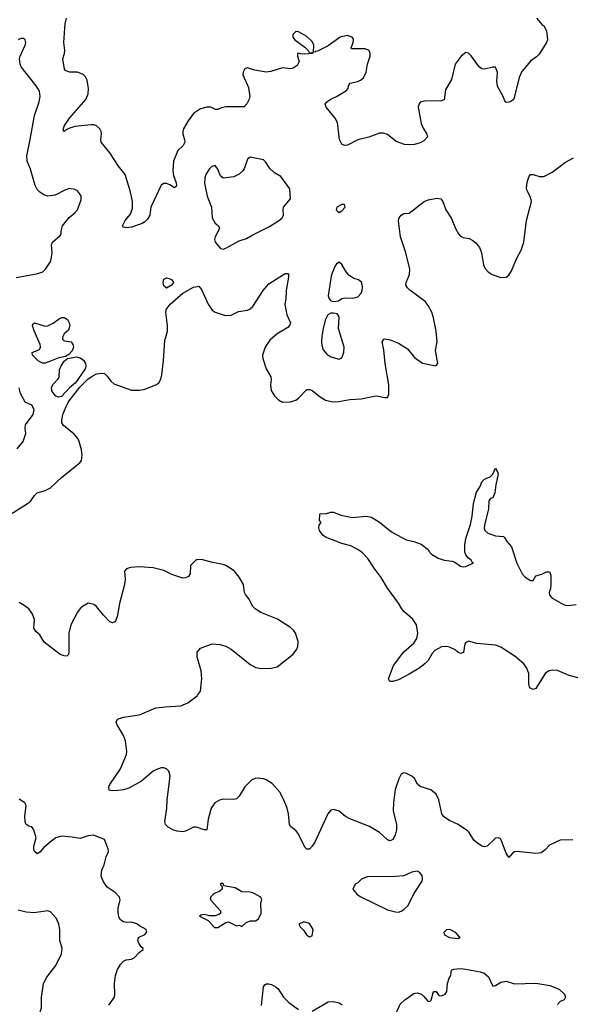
# Model space of a CAD drawing. Header units: inches. Extents: x 2001573 to 2220545, y 644482 to 846830.
# Tile 199 of 256: x 2048681 to 2052766, y 725536 to 732840. Entities that reach past the tile are written whole.
import ezdxf

# ---------------------------------------------------------------- set-up
doc = ezdxf.new("R2010")
doc.units = ezdxf.units.IN
doc.header["$MEASUREMENT"] = 0
for name, color, linetype in [('C0742', 7, 'Continuous'), ('C0743', 7, 'Continuous'), ('C0752', 7, 'Continuous'), ('C0753', 7, 'Continuous')]:
    doc.layers.add(name, color=color, linetype=linetype)

msp = doc.modelspace()

# ---------------------------------------------------------------- linework, layer by layer
at = {"layer": 'C0742', "color": 5}
for points, elevation in [([(2048590, 729155.6), (2048739.2, 729250), (2048763.5, 729270), (2048790, 729310.4), (2048810, 729328.9), (2048870, 729346.8), (2048910, 729366.7), (2048992.7, 729447.3), (2049128, 729552), (2049138.5, 729570), (2049143.8, 729610), (2049139.3, 729650), (2049122.8, 729710), (2049111.8, 729731.8), (2049085.1, 729765.1), (2049006.2, 729830), (2048994, 729850), (2048993.6, 729870), (2049002.2, 729910), (2049025.6, 729970), (2049041.5, 730000)], 420), ([(2048663.4, 729656.6), (2048707.3, 729710), (2048725.6, 729770), (2048722, 729810), (2048725.2, 729834.8), (2048781.6, 729910), (2048787.2, 729947.2), (2048770, 729980.9), (2048727.6, 730000)], 440), ([(2050000, 728833), (2049990, 728832.3), (2049948.4, 728790), (2049944.9, 728730), (2049933, 728710), (2049910, 728698.7), (2049890, 728697.4), (2049810, 728723.5), (2049750, 728752.8), (2049670, 728772.8), (2049570, 728780.5), (2049503.7, 728776.3), (2049472.8, 728767.2), (2049459.1, 728750), (2049464.2, 728690), (2049459.5, 728650), (2049422.3, 728510), (2049404.2, 728410), (2049390, 728373.2), (2049370, 728364.5), (2049350, 728373.6), (2049301.6, 728421.6), (2049250, 728486), (2049230, 728502.7), (2049190, 728512.7), (2049151, 728490), (2049128.7, 728471.3), (2049110, 728445.2), (2049061.3, 728350), (2049046.4, 728290), (2049045.5, 728150), (2049042, 728130), (2049030, 728118), (2049010, 728119.6), (2048980.9, 728130), (2048861.8, 728221.8), (2048830, 728276.2), (2048801.7, 728301.7), (2048786.6, 728326.6), (2048789.9, 728390), (2048773.6, 728433.6), (2048748.1, 728470), (2048715.2, 728495.2), (2048676.2, 728516.2)], 420), ([(2050000, 728103.3), (2049998, 728110), (2049996.3, 728130), (2049998.7, 728150), (2050000, 728151.4)], 420), ([(2050000, 726847.6), (2049990, 726851.1), (2049970, 726851.1), (2049910, 726820.7), (2049890, 726816.5), (2049850, 726819.6), (2049817.6, 726830), (2049781.6, 726850), (2049762.9, 726870), (2049757.8, 726890), (2049773.6, 726990), (2049775.3, 727050), (2049796.3, 727230), (2049786.3, 727266.3), (2049770, 727282), (2049750, 727289.6), (2049730, 727289.7), (2049690, 727276.4), (2049670, 727264.7), (2049583.8, 727190), (2049490, 727138.7), (2049450, 727126.6), (2049410, 727122), (2049370, 727119.7), (2049345.5, 727125.5), (2049343.5, 727150), (2049350, 727165.5), (2049430, 727283), (2049473.7, 727390), (2049475.4, 727410), (2049465.4, 727490), (2049451.1, 727530), (2049403.6, 727610), (2049397, 727630), (2049406, 727650), (2049450, 727666.4), (2049570, 727684.4), (2049690, 727734), (2049756.9, 727743.1), (2049875.3, 727750), (2049928.2, 727771.8), (2049996.6, 727823.4), (2050000, 727828)], 420), ([(2049342.9, 725530), (2049384.2, 725590), (2049387.8, 725610), (2049384.2, 725690), (2049391.6, 725750), (2049406.2, 725793.8), (2049427.9, 725832.1), (2049450, 725854.8), (2049470, 725866), (2049510, 725871), (2049530, 725881), (2049570, 725922), (2049598, 725942), (2049598, 725950), (2049582.7, 725962.7), (2049564, 725990), (2049557.2, 726010), (2049559, 726021), (2049566.3, 726033.7), (2049610, 726054.8), (2049625.2, 726070), (2049619, 726090), (2049570, 726117), (2049550, 726133.3), (2049510, 726146), (2049470, 726143.6), (2049450, 726147.8), (2049430, 726162.9), (2049419.5, 726179.5), (2049411.2, 726210), (2049411.3, 726248.7), (2049427.3, 726310), (2049422, 726330), (2049390, 726366), (2049330, 726403.7), (2049299.6, 726450), (2049285.4, 726485.4), (2049289.7, 726530.3), (2049307, 726570), (2049322, 726630), (2049339.3, 726670), (2049338, 726690), (2049310, 726758), (2049229.4, 726789.4), (2049190, 726785.1), (2049130, 726765.4), (2049070, 726776.9), (2048990, 726783), (2048950.3, 726769.7), (2048910, 726741.3), (2048861, 726699), (2048830, 726663.7), (2048810, 726652.7), (2048790, 726669.3), (2048785.6, 726690), (2048785.6, 726710), (2048803.7, 726770), (2048786, 726830), (2048771.8, 726851.8), (2048750, 726856.2), (2048730, 726869.3), (2048721, 726890), (2048719.8, 726930), (2048729.9, 727010), (2048720.2, 727030), (2048676.7, 727056.7)], 440), ([(2048650, 725282.4), (2048727.4, 725352.6), (2048770, 725399.1), (2048809.2, 725430), (2048824.4, 725455.6), (2048842.9, 725510), (2048843.5, 725590), (2048856.9, 725690), (2048881.6, 725738.4), (2048950, 725824.9), (2048991.6, 725910), (2048995.6, 725950), (2048979.5, 726010), (2048977.6, 726090), (2048972, 726130), (2048953.3, 726173.3), (2048910, 726221.2), (2048890, 726229.3), (2048785.7, 726214.3), (2048730, 726218.7), (2048670, 726235.1)], 460)]:
    msp.add_lwpolyline(points, dxfattribs=dict(at, elevation=elevation))
at = {"layer": 'C0743', "color": 5}
for points, elevation in [([(2050000, 732163), (2049970, 732143.5), (2049930, 732089.7), (2049897.2, 732030), (2049890.2, 732010), (2049891.1, 731990), (2049904.4, 731950), (2049905.5, 731930), (2049894.7, 731905.3), (2049853.4, 731870), (2049823.1, 731790), (2049818, 731718), (2049822.8, 731682.8), (2049841.6, 731630), (2049843, 731610), (2049838.7, 731601.3), (2049830, 731592.7), (2049795.3, 731615.3), (2049770, 731625.1), (2049750, 731623.6), (2049730, 731612.3), (2049653.7, 731450), (2049647, 731390), (2049630, 731360.7), (2049610, 731339.6), (2049590, 731326.6), (2049510, 731301.5), (2049470, 731294.7), (2049450, 731300.9), (2049442.9, 731310), (2049463.5, 731350), (2049501.9, 731398.1), (2049517.6, 731442.4), (2049517.4, 731490), (2049501.6, 731570), (2049464.4, 731690), (2049414.2, 731754.2), (2049350, 731851.8), (2049286.6, 731930), (2049282, 731950), (2049287.3, 731990), (2049285.1, 732010), (2049276.2, 732030), (2049251.8, 732051.8), (2049230, 732059.8), (2049210, 732060.7), (2049090, 732048.1), (2049046.4, 732033.6), (2049019.8, 732020.2), (2049010, 732009.6), (2049002.5, 732022.5), (2049011.8, 732050), (2049050.8, 732110), (2049172, 732248), (2049188.7, 732290), (2049192.1, 732330), (2049182.4, 732390), (2049170, 732415.1), (2049152.3, 732432.3), (2049110, 732449.7), (2049049.8, 732449.8), (2049021.5, 732461.5), (2049012.9, 732472.9), (2048999.8, 732550), (2049013.5, 732590), (2049015.1, 732610), (2049007.3, 732670), (2049018.9, 732810), (2049027, 732850)], 420), ([(2048654, 730926), (2048806.2, 730953.8), (2048852.7, 730970), (2048872.7, 730990), (2048912.5, 731047.5), (2048921.6, 731110), (2048917.2, 731170), (2048925.2, 731190), (2048982, 731238), (2048989, 731250), (2048989.2, 731270), (2048999.3, 731310), (2049047.8, 731372.2), (2049090, 731406.8), (2049109, 731430), (2049136.5, 731503.5), (2049136, 731530), (2049125.2, 731550), (2049109, 731570), (2049090, 731580.9), (2049050, 731586.6), (2049010, 731572), (2048943, 731537), (2048890, 731531.5), (2048859.7, 731539.7), (2048830, 731559.5), (2048810, 731580.9), (2048795.1, 731610), (2048760.5, 731730), (2048735.8, 731790), (2048732.8, 731830), (2048759.1, 731950), (2048789.7, 732130), (2048826.3, 732230), (2048832.8, 732270), (2048831.3, 732290), (2048827.8, 732310), (2048804.2, 732350), (2048692.7, 732490), (2048684.5, 732510), (2048680.7, 732550), (2048685.1, 732570), (2048722.7, 732650), (2048726, 732670), (2048721.2, 732690), (2048710, 732701.2), (2048690, 732700.9), (2048670, 732689.4)], 440), ([(2049041.5, 730000), (2049047.9, 730012.1), (2049126.4, 730113.6), (2049187.6, 730172.4), (2049210, 730190.6), (2049250, 730211.9), (2049290, 730217.8), (2049310, 730214.4), (2049330, 730195.5), (2049357.7, 730157.7), (2049379, 730139), (2049510, 730090.6), (2049570, 730090.5), (2049610, 730098), (2049690, 730130.6), (2049713.4, 730146.6), (2049727.8, 730172.2), (2049734.2, 730205.8), (2049748.2, 730311.8), (2049758.9, 730458.9), (2049777.3, 730530), (2049778.3, 730570), (2049764.8, 730670), (2049767.7, 730690), (2049797.3, 730730), (2049890, 730812), (2049970, 730855.6), (2050000, 730860.7)], 420), ([(2048727.6, 730000), (2048722.4, 730002.4), (2048687.3, 730067.3), (2048676.8, 730110)], 440)]:
    msp.add_lwpolyline(points, dxfattribs=dict(at, elevation=elevation))
at = {"layer": 'C0743', "color": 5, "elevation": 420}
for points in [[(2049770, 730848.3), (2049750, 730865.1), (2049744.7, 730890), (2049750, 730914), (2049770, 730924), (2049790, 730920.5), (2049810, 730910.4), (2049821.3, 730890), (2049806.7, 730870)], [(2048850, 730291.1), (2048817.6, 730310), (2048776.2, 730350), (2048772.7, 730370), (2048827.3, 730392.7), (2048835.6, 730410), (2048833, 730430), (2048789.6, 730530.4), (2048777.2, 730570), (2048778, 730582), (2048790, 730590.4), (2048870, 730565.5), (2048890, 730568), (2048930, 730588), (2048976.2, 730623.8), (2048990, 730630.3), (2049010.2, 730630.2), (2049035.1, 730615.1), (2049048.9, 730590), (2049053.4, 730570), (2049042.9, 730537.1), (2049010, 730509.2), (2049000.4, 730490), (2048999.1, 730470), (2049010, 730457.3), (2049062, 730450), (2049076, 730430), (2049081, 730410), (2049070, 730384), (2049045.2, 730354.8), (2049019.8, 730340.2), (2048971.5, 730331.5), (2048910, 730306.3), (2048870, 730292.8)], [(2048970, 730039.9), (2048950, 730047.2), (2048922.2, 730082.2), (2048916.2, 730110), (2048926.3, 730133.7), (2048970, 730177.1), (2048975, 730190), (2048977.4, 730242.6), (2048988.6, 730271.4), (2049010, 730307.3), (2049034.8, 730325.2), (2049102.4, 730337.6), (2049130, 730331.7), (2049153.6, 730313.6), (2049168, 730290), (2049172.2, 730270), (2049167.7, 730250), (2049094.6, 730145.4), (2049050.1, 730110), (2048990, 730045.5)]]:
    msp.add_lwpolyline(points, close=True, dxfattribs=at)
at = {"layer": 'C0752', "color": 5}
for points, elevation in [([(2052890, 727939.7), (2052756, 727976), (2052670, 728012), (2052630, 728015.1), (2052606.3, 728010), (2052579.7, 727990), (2052510, 727879.1), (2052489.5, 727870), (2052470, 727880.4), (2052464, 727890), (2052459, 727910), (2052458.6, 727990), (2052442.5, 728030), (2052421.1, 728061.1), (2052356.2, 728116.2), (2052250, 728184.2), (2052210, 728199.8), (2052072, 728212), (2052010, 728229.2), (2051990, 728219), (2051984, 728210), (2051973.5, 728146.5), (2051950, 728138.4), (2051930, 728148), (2051907.1, 728167.1), (2051870, 728183.9), (2051848.9, 728188.9), (2051810, 728187), (2051760.4, 728159.6), (2051741.4, 728138.6), (2051710, 728085.6), (2051690, 728062.9), (2051650, 728031.8), (2051570, 727983.7), (2051490, 727942.7), (2051450, 727929.2), (2051426, 727930), (2051418, 727950), (2051454.7, 728050), (2051529.7, 728150), (2051604.2, 728215.8), (2051627.8, 728250), (2051634.7, 728290), (2051623.5, 728350), (2051595.9, 728395.9), (2051530, 728449.7), (2051514.7, 728470), (2051491.6, 728511.6), (2051410, 728623.5), (2051362.1, 728702.1), (2051309.6, 728770), (2051262.8, 728842.8), (2051224.5, 728884.5), (2051190, 728909.7), (2051136.3, 728936.3), (2051070, 728953.6), (2050950, 729001.2), (2050930, 729015.3), (2050904, 729050), (2050899, 729070), (2050902, 729090), (2050918, 729110), (2050905.4, 729125.4), (2050906.9, 729170), (2050910, 729177.3), (2050950, 729174.8), (2050990, 729186.8), (2051010, 729186.8), (2051063.4, 729163.4), (2051150, 729146.3), (2051250, 729156.9), (2051290, 729150.3), (2051350, 729112.2), (2051440.1, 729040.1), (2051510, 729000.1), (2051550, 728981.7), (2051604, 728970), (2051658, 728950), (2051710, 728910.4), (2051716.4, 728896.4), (2051735.6, 728875.6), (2051785.1, 728845.1), (2051830, 728830.3), (2051890, 728823.8), (2051910, 728815.5), (2051950, 728785.5), (2051970, 728780.7), (2051990, 728782.8), (2052048, 728810), (2052036.5, 728816.5), (2052029.3, 728830), (2052010, 728844.5), (2051989.8, 728869.8), (2051983.5, 728890), (2051983.5, 728943.5), (2051990, 728990.5), (2052024.4, 729095.6), (2052036.6, 729156.6), (2052046.8, 729250), (2052070, 729334.8), (2052098.3, 729381.7), (2052110, 729411), (2052130, 729431), (2052171.7, 729448.3), (2052192, 729468), (2052210, 729514), (2052226.4, 729486.4), (2052230.2, 729470), (2052212, 729390), (2052205.5, 729330), (2052190, 729294), (2052173, 729287), (2052160.7, 729270), (2052158, 729210), (2052127.9, 729090), (2052126.6, 729066.6), (2052132.6, 729050), (2052153, 729030), (2052210, 729010.2), (2052270, 729005.7), (2052278.5, 728998.5), (2052294, 728970), (2052328.2, 728930), (2052370, 728808), (2052407.8, 728730), (2052430, 728705.4), (2052470, 728680.4), (2052490, 728678.8), (2052510, 728713.4), (2052553.4, 728726.6), (2052590, 728744.4), (2052610, 728744), (2052619.9, 728719.9), (2052621.5, 728650), (2052619.1, 728620.9), (2052608.7, 728590), (2052611.7, 728570), (2052629.1, 728550), (2052710, 728503.5), (2052730, 728496.5), (2052750, 728493.1), (2052810, 728502.6)], 380), ([(2050000, 728151.4), (2050023.1, 728176.9), (2050110, 728210.3), (2050164.8, 728204.8), (2050210, 728192), (2050249.2, 728169.2), (2050390, 728055.5), (2050433.5, 728033.5), (2050470, 728027.2), (2050550, 728030.3), (2050590, 728040.3), (2050710, 728133.7), (2050736.9, 728170), (2050745.1, 728190), (2050746.3, 728226.3), (2050727.8, 728287.8), (2050712.3, 728310), (2050691.1, 728331.1), (2050592.7, 728392.7), (2050470, 728442.2), (2050428.4, 728470), (2050408.5, 728490), (2050382.2, 728542.2), (2050356, 728576), (2050349.8, 728589.8), (2050340.7, 728650), (2050310, 728704), (2050271.2, 728751.2), (2050210, 728791.1), (2050190, 728798.3), (2050112.4, 728812.4), (2050030, 728835.1), (2050000, 728833)], 420), ([(2050000, 727828), (2050022, 727858), (2050031.3, 727950), (2050028, 728010), (2050000, 728103.3)], 420), ([(2052784.9, 726755.1), (2052690, 726754), (2052610, 726716.8), (2052579.2, 726680.8), (2052550, 726660.6), (2052510, 726655), (2052370.1, 726669.9), (2052352.4, 726667.6), (2052339.8, 726660.2), (2052310, 726626), (2052290, 726656), (2052250, 726761.2), (2052244.8, 726764.8), (2052230, 726772), (2052210, 726769.3), (2052150, 726709.4), (2052130, 726705.1), (2052110, 726709.6), (2052077.2, 726730), (2052050, 726754), (2052016, 726810), (2052001.7, 726821.7), (2051933.2, 726870), (2051870, 726899.8), (2051827.3, 726927.3), (2051812.4, 726950), (2051790, 727053.2), (2051770, 727093.6), (2051730, 727127.3), (2051651.5, 727151.5), (2051632.7, 727170), (2051609.2, 727210), (2051590, 727229.2), (2051550, 727249.2), (2051530, 727252.7), (2051510, 727242), (2051492.8, 727207.2), (2051466.7, 727130), (2051453.7, 727030), (2051452, 726970), (2051475.6, 726870), (2051476.5, 726830), (2051466.5, 726790), (2051450, 726759.6), (2051430, 726749.5), (2051410, 726755.6), (2051350, 726809.7), (2051275.3, 726855.3), (2051130.7, 726910.7), (2051097.6, 726930), (2051050, 726969.6), (2051010, 726982), (2050990, 726975.1), (2050966, 726950), (2050870, 726739.3), (2050850, 726709.4), (2050830, 726687), (2050826.8, 726686.8), (2050810, 726686.6), (2050798.3, 726698.3), (2050745.3, 726805.3), (2050730, 726824.2), (2050693.4, 726853.4), (2050683, 726870), (2050674.8, 726950), (2050664, 726990), (2050638.8, 727058.8), (2050609.7, 727110), (2050553.6, 727173.6), (2050510, 727200.4), (2050490, 727207.2), (2050445.4, 727214.6), (2050428, 727212), (2050401.6, 727198.4), (2050351.3, 727148.7), (2050310, 727079.5), (2050290, 727059.6), (2050270, 727054.3), (2050190, 727058.3), (2050164, 727050), (2050128.4, 727030), (2050102.3, 726990), (2050078.5, 726910), (2050070, 726829.4), (2050050, 726829.6), (2050000, 726847.6)], 420), ([(2051474.3, 725470), (2051503, 725537), (2051537, 725570), (2051604.1, 725615.9), (2051630, 725620.3), (2051660.5, 725610), (2051677.1, 725597.1), (2051710, 725555.8), (2051730, 725560.5), (2051733.6, 725566.4), (2051750, 725630.8), (2051770, 725632), (2051790, 725602), (2051810, 725599.1), (2051838, 725610), (2051848.7, 725630), (2051855.3, 725690), (2051868, 725730), (2051879.3, 725750), (2051885.1, 725790), (2051902.7, 725797.3), (2051950, 725801.6), (2051990, 725797.2), (2052096.6, 725776.6), (2052126, 725766), (2052159.5, 725739.5), (2052190, 725670.4), (2052210, 725674.6), (2052250, 725699.6), (2052290, 725708.7), (2052351.7, 725688.3), (2052510, 725692.6), (2052614.3, 725674.3), (2052659.3, 725659.3), (2052684.8, 725644.8), (2052722, 725610), (2052730.4, 725590), (2052720.7, 725570), (2052690, 725556.2), (2052670, 725535.1)], 420), ([(2050474.1, 725525.9), (2050490, 725664.7), (2050499.4, 725680.6), (2050510, 725688.5), (2050530, 725688.9), (2050550, 725682.3), (2050583.4, 725663.4), (2050598.4, 725650), (2050638.4, 725590), (2050676.4, 725550), (2050750, 725497.6)], 420), ([(2050850, 725485.3), (2050970, 725554.9), (2051010, 725556.5), (2051050, 725546), (2051072.9, 725532.9)], 420)]:
    msp.add_lwpolyline(points, dxfattribs=dict(at, elevation=elevation))
for points, elevation in [([(2051630, 726522.7), (2051590, 726515.1), (2051530.4, 726489.6), (2051470, 726484.2), (2051258.8, 726481.2), (2051216, 726464), (2051190, 726438), (2051170, 726426), (2051152, 726390), (2051184.7, 726350), (2051212.8, 726332.8), (2051410, 726237), (2051470, 726221.3), (2051490, 726220.4), (2051510, 726226.4), (2051530, 726238.4), (2051561.6, 726270), (2051604.6, 726355.4), (2051666.6, 726450), (2051669.4, 726470), (2051666, 726490), (2051650, 726513.2)], 440), ([(2050190, 726432.7), (2050170, 726432.7), (2050170, 726422), (2050182, 726410), (2050182, 726390), (2050165.4, 726374.6), (2050130, 726361.2), (2050116, 726350), (2050096, 726330), (2050096, 726310), (2050170.5, 726230.5), (2050171.3, 726210), (2050159.1, 726200.9), (2050130, 726192.7), (2050090, 726193.2), (2050050, 726202), (2050023.6, 726196.4), (2050014, 726190), (2050078.8, 726158.8), (2050124.9, 726104.9), (2050150, 726104.9), (2050210, 726142.8), (2050230, 726146.8), (2050290, 726118), (2050310, 726122), (2050330, 726114), (2050359, 726141), (2050378, 726150), (2050390, 726154), (2050430, 726154), (2050450, 726166.8), (2050473.2, 726210), (2050469, 726290), (2050477.2, 726310), (2050469.2, 726330), (2050410, 726362), (2050390, 726367), (2050330, 726369), (2050279.1, 726399.1), (2050195.3, 726415.3)], 440), ([(2050790, 726148.7), (2050752, 726130), (2050762, 726110), (2050786.8, 726086.8), (2050811.3, 726050), (2050830, 726036), (2050850, 726044.7), (2050859, 726090), (2050830, 726135.3)], 440), ([(2051930, 726020.5), (2051872, 726030), (2051835.6, 726050), (2051829.6, 726070), (2051850, 726090.4), (2051870, 726092.2), (2051890, 726083.1), (2051910.4, 726070), (2051944.9, 726030)], 420)]:
    msp.add_lwpolyline(points, close=True, dxfattribs=dict(at, elevation=elevation))
at = {"layer": 'C0753', "color": 5, "elevation": 420}
for points in [[(2052514.8, 732850), (2052559.8, 732799.8), (2052570, 732794.8), (2052590, 732758), (2052595.6, 732690), (2052588.9, 732670), (2052535.2, 732584.8), (2052515.7, 732564.3), (2052470, 732532), (2052405.3, 732454.7), (2052386.6, 732410), (2052346.7, 732250), (2052330, 732234.7), (2052310, 732227.1), (2052290, 732225.1), (2052281.2, 732230), (2052270, 732264), (2052226.6, 732346.6), (2052221.7, 732381.7), (2052226.3, 732450), (2052210, 732486.6), (2052190, 732487.6), (2052130, 732471.5), (2052110, 732475), (2052089.9, 732489.9), (2052030, 732571.7), (2052010, 732590.7), (2051990, 732595.9), (2051956.9, 732570), (2051911.7, 732510), (2051883.7, 732396.3), (2051840.9, 732319.1), (2051830, 732244.2), (2051810, 732236.9), (2051684.2, 732235.8), (2051652.9, 732227.1), (2051643.9, 732216.1), (2051635.8, 732190), (2051659.6, 732070), (2051674.6, 732034.6), (2051701.6, 731990), (2051705.4, 731970), (2051679.2, 731940.8), (2051652.8, 731927.2), (2051610, 731914.9), (2051571, 731911), (2051534.4, 731914.4), (2051474.8, 731934.8), (2051408.3, 731988.3), (2051377.4, 731997.4), (2051350, 731997.5), (2051270, 731967.8), (2051190, 731949.1), (2051112.2, 731910), (2051090, 731906.3), (2051070, 731915.6), (2051053.6, 731950), (2051037.7, 732077.7), (2051020.8, 732110), (2050954.4, 732190), (2050948, 732212), (2050959.6, 732230), (2050988.9, 732251.1), (2051030, 732270.3), (2051104.6, 732315.4), (2051117.6, 732330), (2051119.5, 732350), (2051131.6, 732368.4), (2051190, 732380.7), (2051210, 732390.3), (2051231.1, 732408.9), (2051250.8, 732450), (2051260.2, 732510), (2051281.5, 732570), (2051281.1, 732590), (2051274, 732610), (2051244.1, 732624.1), (2051143.5, 732623.5), (2051139.5, 732630), (2051155.1, 732670), (2051156, 732696), (2051146.6, 732710), (2051110, 732722), (2051059.3, 732710), (2050970, 732646.3), (2050890, 732606.6), (2050875.3, 732604.7), (2050870, 732598), (2050860.4, 732600.4), (2050862.9, 732650), (2050850, 732677), (2050810, 732714.3), (2050750, 732749.4), (2050730, 732751.6), (2050706, 732730), (2050708.4, 732710), (2050723, 732690), (2050795.8, 732635.8), (2050821, 732610), (2050830, 732592), (2050858, 732598), (2050854, 732590), (2050796.8, 732583.2), (2050766, 732586), (2050750, 732592.3), (2050742, 732590), (2050740.7, 732570), (2050753, 732530), (2050739.5, 732500.5), (2050710, 732479.8), (2050690, 732476.2), (2050630, 732482.8), (2050543.8, 732456.2), (2050510, 732451), (2050425.8, 732465.8), (2050370, 732482), (2050350, 732475.1), (2050337.6, 732450), (2050336.4, 732430), (2050377.6, 732337.6), (2050389.2, 732270), (2050384.5, 732250), (2050365.8, 732214.2), (2050346.8, 732193.2), (2050210, 732194), (2050174.8, 732185.2), (2050150, 732173.3), (2050132.8, 732172.8), (2050099, 732190), (2050070, 732191.1), (2050022.4, 732177.6), (2050000, 732163)], [(2050000, 730860.7), (2050010, 730862.4), (2050030, 730837.3), (2050079.5, 730730), (2050110, 730684.9), (2050130, 730670.4), (2050204.2, 730644.2), (2050250, 730648.5), (2050304.4, 730675.6), (2050370, 730685.5), (2050390, 730694.6), (2050410, 730712.4), (2050488.3, 730831.7), (2050530, 730881.3), (2050637.2, 730950), (2050650, 730955.8), (2050670, 730956.3), (2050675.5, 730950), (2050675.3, 730930), (2050656.9, 730830), (2050655.5, 730770), (2050649, 730730), (2050661.5, 730650), (2050690.2, 730590), (2050686.1, 730573.9), (2050670, 730556.9), (2050590, 730509.7), (2050537, 730463), (2050500.9, 730410), (2050483.1, 730350), (2050485.2, 730325.3), (2050508.5, 730250), (2050543.8, 730190), (2050546.4, 730170), (2050541.3, 730130), (2050546.7, 730090), (2050570.2, 730050.3), (2050600.3, 730020.3), (2050630, 730002), (2050690, 730005.3), (2050730, 730018), (2050750, 730031.7), (2050810, 730096.4), (2050830, 730095.8), (2050850, 730088.7), (2050910, 730040.9), (2050950, 730017.4), (2051005.8, 730005.8), (2051047.9, 730007.9), (2051130, 730021.3), (2051213.8, 730026.2), (2051310, 730047), (2051330, 730048.4), (2051390, 730037.3), (2051410, 730038), (2051418.7, 730061.3), (2051420.5, 730130), (2051390.9, 730290), (2051381.4, 730390), (2051369.7, 730450), (2051381.2, 730470), (2051390, 730473.4), (2051430, 730465.7), (2051490, 730441.3), (2051556.9, 730396.9), (2051610, 730334.9), (2051670, 730292.7), (2051768.7, 730271.3), (2051784, 730290), (2051765.4, 730385.4), (2051776.9, 730450), (2051769.7, 730530), (2051751.2, 730628.8), (2051737.3, 730670), (2051710, 730720.7), (2051688, 730750), (2051574.2, 730834.2), (2051556.9, 730850), (2051546.3, 730870), (2051548, 730890), (2051572.6, 730950), (2051574.7, 730990), (2051545.1, 731110), (2051506.9, 731230), (2051491.3, 731348.7), (2051496.2, 731370), (2051509.7, 731390.3), (2051530, 731401.6), (2051570, 731405.5), (2051680.5, 731490), (2051710, 731503.9), (2051775.2, 731515.3), (2051806, 731510), (2051820.5, 731490), (2051843, 731430), (2051883.8, 731363.8), (2051914.6, 731290), (2051936.4, 731250), (2051950, 731234.9), (2051970, 731224.4), (2052015.4, 731215.4), (2052042.7, 731202.8), (2052064.9, 731184.9), (2052092.7, 731150), (2052106.4, 731110), (2052122, 731022), (2052133.2, 730993.2), (2052156, 730970), (2052184.7, 730950), (2052250, 730928), (2052290, 730930.7), (2052310, 730944), (2052330, 730976), (2052369.7, 731070), (2052401.3, 731130), (2052421, 731190), (2052440.3, 731350), (2052476.8, 731490), (2052470, 731522.7), (2052444.4, 731570), (2052439.7, 731590), (2052444.6, 731635.4), (2052460.1, 731679.9), (2052470, 731690.4), (2052490, 731692.4), (2052535.8, 731675.8), (2052570, 731676.5), (2052630, 731709), (2052730, 731781.5), (2052790, 731815.8)]]:
    msp.add_lwpolyline(points, dxfattribs=at)
at = {"layer": 'C0753', "color": 5, "elevation": 440}
for points in [[(2050390, 731820.9), (2050370, 731804), (2050346.1, 731733.9), (2050338.2, 731721.8), (2050310, 731694), (2050270, 731674), (2050190, 731665.1), (2050170, 731680.9), (2050149.7, 731729.7), (2050130, 731758), (2050105.5, 731750), (2050086, 731730), (2050061.6, 731690), (2050053.8, 731666.2), (2050052.3, 731627.7), (2050071.7, 731531.7), (2050104.9, 731450), (2050109, 731369), (2050130, 731330.7), (2050154.8, 731310), (2050162, 731290), (2050132, 731230), (2050127.2, 731210), (2050130.3, 731190.4), (2050170, 731142.6), (2050190, 731138.3), (2050210, 731146), (2050310, 731199.7), (2050364.6, 731215.4), (2050410, 731243.7), (2050535.1, 731304.9), (2050607.6, 731352.4), (2050629, 731370), (2050639, 731390), (2050635.1, 731430), (2050638, 731450), (2050689.2, 731510), (2050685.6, 731585.6), (2050617.2, 731677.2), (2050570, 731704), (2050535.5, 731735.5), (2050505.6, 731785.6), (2050490, 731799)], [(2051070, 731469.7), (2051033.7, 731450), (2051027.6, 731430), (2051038, 731418), (2051050, 731410.4), (2051070, 731422), (2051094.2, 731450), (2051089.5, 731469.5)], [(2051050, 731040.9), (2051030, 731027.6), (2051018.3, 731010), (2050994.2, 730945.8), (2050985.6, 730905.6), (2050970.3, 730790), (2050976.9, 730770), (2050990, 730754.9), (2051010, 730748.9), (2051046.2, 730753.8), (2051070, 730770.7), (2051090, 730777.3), (2051150, 730774.8), (2051190, 730784.9), (2051215.1, 730810), (2051222, 730830), (2051224.1, 730855.9), (2051218, 730890), (2051193.6, 730910), (2051160.6, 730920.6), (2051123.3, 730943.3), (2051096.9, 730976.9), (2051070, 731024.2)], [(2051010, 730663.8), (2050990, 730662.5), (2050967.2, 730650), (2050946.8, 730610), (2050931.8, 730550), (2050922.9, 730490), (2050919.7, 730450), (2050922.9, 730422.9), (2050931.3, 730391.3), (2050958.5, 730358.5), (2050990, 730339.5), (2051050, 730321.6), (2051069.6, 730330.4), (2051076, 730344), (2051086, 730374), (2051087.7, 730410), (2051046.1, 730550), (2051049.8, 730630), (2051046.3, 730646.3), (2051036.8, 730656.8)]]:
    msp.add_lwpolyline(points, close=True, dxfattribs=at)

doc.saveas('drawing.dxf')
